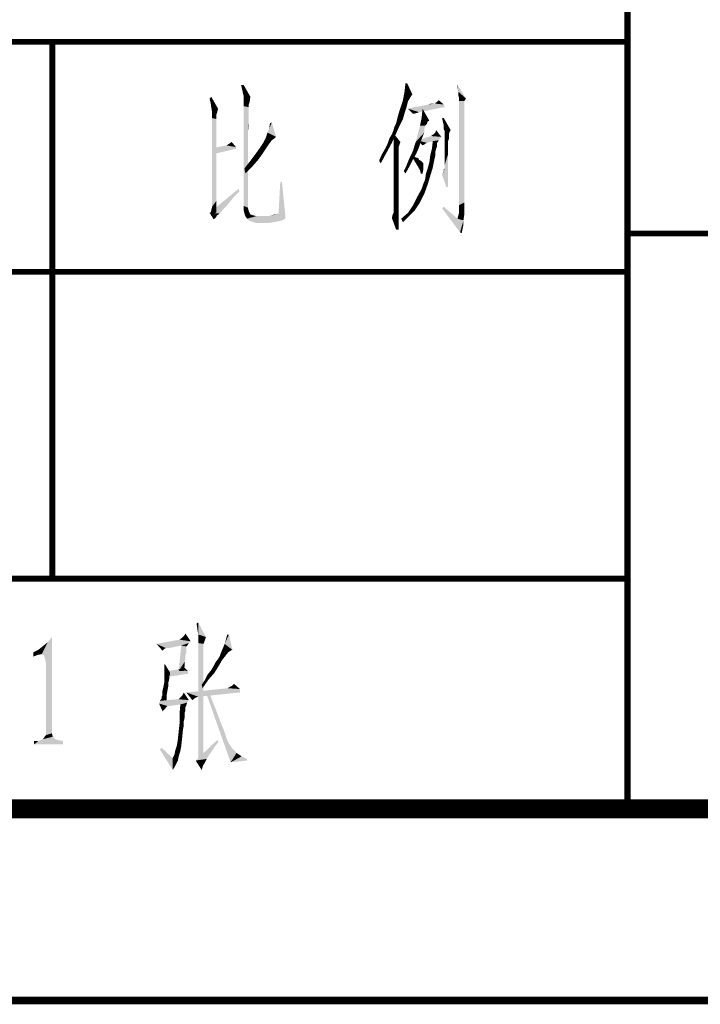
# Model space of a CAD drawing. Header units: millimetres. Extents: x 0 to 420, y 0 to 297.
# Tile 23 of 27: x 339 to 357, y 0 to 26. Entities that reach past the tile are written whole.
import ezdxf

# ---------------------------------------------------------------- set-up
doc = ezdxf.new("R2010")
doc.units = ezdxf.units.MM
doc.header["$LTSCALE"] = 23.1
doc.layers.get('0').update_dxf_attribs({"linetype": 'CONTINUOUS'})
doc.layers.add('GMA1347总成-02_DXF_FORMAT', color=7, linetype='CONTINUOUS')

# ---------------------------------------------------------------- blocks, each defined once
blk = doc.blocks.new('*T17')
at = {"color": 1, "linetype": 'Continuous'}
for p, q in [((0, 0), (60, 0)), ((0, 0), (0, -6)), ((30, 0), (30, -6)), ((45, 0), (45, -6)), ((60, 0), (60, -6)), ((0, -6), (60, -6))]:
    blk.add_line(p, q, dxfattribs=at)
blk = doc.blocks.new('*T18')
at = {"color": 1, "linetype": 'Continuous'}
for p, q in [((0, 0), (60, 0)), ((0, 0), (0, -8)), ((7.5, 0), (7.5, -8)), ((15, 0), (15, -8)), ((22.5, 0), (22.5, -8)), ((30, 0), (30, -8)), ((45, 0), (45, -8)), ((60, 0), (60, -8)), ((0, -8), (60, -8))]:
    blk.add_line(p, q, dxfattribs=at)
blk = doc.blocks.new('*T20')
at = {"color": 1, "linetype": 'Continuous'}
for p, q in [((0, 0), (30, 0)), ((0, 0), (0, -6)), ((30, 0), (30, -6)), ((0, -6), (30, -6))]:
    blk.add_line(p, q, dxfattribs=at)
blk = doc.blocks.new('*T21')
at = {"color": 1, "linetype": 'Continuous'}
for p, q in [((0, 0), (60, 0)), ((0, 0), (0, -25)), ((60, 0), (60, -25)), ((0, -25), (60, -25))]:
    blk.add_line(p, q, dxfattribs=at)

msp = doc.modelspace()

# ---------------------------------------------------------------- linework, layer by layer
at = {"color": 1, "linetype": 'Continuous'}
for points in [[(349.25, 23.922), (349.183, 23.722), (349.205, 23.922)], [(349.183, 23.722), (349.25, 23.922), (349.383, 23.633)], [(344.983, 23.878), (344.983, 23.589), (344.917, 23.878)], [(344.983, 23.589), (344.983, 23.878), (345.161, 23.567)], [(349.383, 23.633), (349.139, 23.478), (349.183, 23.722)], [(349.383, 23.633), (349.339, 23.567), (349.139, 23.478)], [(350.583, 23.7), (350.561, 23.811), (350.561, 23.878)], [(350.583, 23.7), (350.561, 23.878), (350.783, 23.522)], [(350.605, 23.522), (350.583, 23.611), (350.583, 23.7)], [(350.783, 23.522), (350.605, 23.522), (350.583, 23.7)], [(344.117, 23.433), (344.094, 23.522), (344.139, 23.567)], [(344.139, 23.3), (344.117, 23.433), (344.139, 23.567)], [(344.139, 23.3), (344.139, 23.567), (344.317, 23.256)], [(345.161, 23.567), (344.983, 23.322), (344.983, 23.589)], [(345.161, 23.567), (345.139, 23.433), (344.983, 23.322)], [(345.139, 23.433), (345.117, 23.367), (344.983, 23.322)], [(349.272, 23.456), (349.094, 23.344), (349.139, 23.478)], [(349.272, 23.456), (349.25, 23.367), (349.094, 23.344)], [(349.339, 23.567), (349.317, 23.522), (349.139, 23.478)], [(349.139, 23.478), (349.317, 23.522), (349.272, 23.456)], [(349.939, 23.389), (349.983, 23.389), (349.805, 23.367)], [(349.939, 23.389), (349.805, 23.367), (349.872, 23.389)], [(350.205, 23.367), (349.805, 23.367), (349.983, 23.389)], [(349.983, 23.389), (349.983, 23.411), (350.028, 23.433)], [(350.205, 23.367), (349.983, 23.389), (350.028, 23.433)], [(350.028, 23.433), (350.072, 23.478), (350.205, 23.367)], [(350.783, 23.522), (350.605, 23.456), (350.605, 23.522)], [(350.605, 23.456), (350.783, 23.522), (350.739, 23.456)], [(350.739, 23.456), (350.739, 23.367), (350.605, 20.744)], [(350.739, 23.456), (350.605, 20.744), (350.605, 23.456)], [(344.317, 23.256), (344.161, 23.167), (344.139, 23.3)], [(344.161, 23.167), (344.317, 23.256), (344.294, 23.167)], [(344.294, 23.167), (344.272, 23.1), (344.161, 23.011)], [(344.294, 23.167), (344.161, 23.011), (344.161, 23.167)], [(345.117, 23.367), (345.117, 23.344), (344.983, 23.322)], [(344.983, 23.322), (345.117, 23.344), (345.117, 23.3)], [(345.117, 23.3), (344.983, 20.722), (344.983, 23.322)], [(345.117, 23.3), (345.117, 23.256), (344.983, 20.722)], [(345.117, 23.256), (345.117, 23.167), (344.983, 20.722)], [(345.117, 23.167), (345.117, 23.078), (344.983, 20.722)], [(349.183, 23.144), (349.005, 23.056), (349.05, 23.211)], [(349.005, 23.056), (349.183, 23.144), (349.139, 22.989)], [(349.228, 23.278), (349.05, 23.211), (349.094, 23.344)], [(349.05, 23.211), (349.228, 23.278), (349.183, 23.144)], [(349.094, 23.344), (349.25, 23.367), (349.228, 23.278)], [(350.228, 23.3), (349.272, 23.256), (349.428, 23.3)], [(349.272, 23.256), (350.228, 23.3), (349.561, 23.167)], [(349.561, 23.167), (349.405, 23.122), (349.272, 23.256)], [(349.561, 23.167), (349.494, 23.144), (349.405, 23.122)], [(349.428, 23.3), (349.583, 23.322), (350.205, 23.367)], [(349.428, 23.3), (350.205, 23.367), (350.228, 23.3)], [(349.583, 23.322), (349.694, 23.344), (350.205, 23.367)], [(349.628, 23.033), (349.65, 23.256), (349.828, 22.944)], [(350.205, 23.367), (349.694, 23.344), (349.805, 23.367)], [(350.739, 23.367), (350.739, 23.322), (350.605, 20.744)], [(350.739, 23.322), (350.739, 23.256), (350.605, 20.744)], [(350.739, 23.256), (350.739, 23.167), (350.605, 20.744)], [(350.739, 23.167), (350.739, 23.056), (350.605, 20.744)], [(344.272, 23.1), (344.272, 23.078), (344.161, 23.011)], [(344.272, 23.078), (344.272, 23.056), (344.161, 23.011)], [(344.161, 23.011), (344.272, 23.056), (344.272, 22.989)], [(344.272, 22.989), (344.161, 20.7), (344.161, 23.011)], [(344.272, 22.989), (344.272, 22.922), (344.161, 20.7)], [(344.272, 22.922), (344.272, 22.833), (344.161, 20.7)], [(345.117, 23.078), (345.094, 22.656), (344.983, 20.722)], [(345.117, 23.078), (345.117, 22.944), (345.094, 22.656)], [(345.117, 22.944), (345.117, 22.811), (345.094, 22.656)], [(345.605, 22.633), (345.65, 22.744), (345.717, 22.9)], [(345.605, 22.633), (345.717, 22.9), (345.828, 22.522)], [(345.65, 22.744), (345.672, 22.878), (345.717, 22.9)], [(349.05, 22.811), (348.917, 22.789), (348.961, 22.878)], [(349.139, 22.989), (348.961, 22.878), (349.005, 23.056)], [(348.961, 22.878), (349.139, 22.989), (349.05, 22.811)], [(349.783, 22.922), (349.583, 22.811), (349.628, 23.033)], [(349.783, 22.922), (349.761, 22.856), (349.583, 22.811)], [(349.583, 22.811), (349.761, 22.856), (349.717, 22.811)], [(349.628, 23.033), (349.828, 22.944), (349.783, 22.922)], [(350.205, 23.011), (350.183, 22.9), (350.161, 23.011)], [(350.205, 22.811), (350.183, 22.9), (350.205, 23.011)], [(350.205, 22.811), (350.205, 23.011), (350.383, 22.7)], [(350.739, 23.056), (350.739, 22.944), (350.605, 20.744)], [(350.739, 22.944), (350.739, 22.789), (350.605, 20.744)], [(344.272, 22.833), (344.272, 22.722), (344.161, 20.7)], [(344.272, 22.722), (344.272, 22.589), (344.161, 20.7)], [(345.094, 22.656), (345.094, 22.478), (344.983, 20.722)], [(345.828, 22.522), (345.561, 22.5), (345.605, 22.633)], [(348.783, 22.478), (348.85, 22.589), (348.961, 22.611)], [(348.783, 22.478), (348.961, 22.611), (348.85, 22.367)], [(348.961, 22.611), (348.85, 22.589), (348.894, 22.7)], [(348.894, 22.7), (348.917, 22.789), (349.05, 22.811)], [(348.894, 22.7), (349.05, 22.811), (348.961, 22.611)], [(348.894, 22.478), (348.894, 22.611), (349.072, 22.389)], [(349.717, 22.811), (349.694, 22.722), (349.472, 22.389)], [(349.717, 22.811), (349.472, 22.389), (349.583, 22.811)], [(349.694, 22.722), (349.694, 22.633), (349.472, 22.389)], [(349.694, 22.633), (349.65, 22.522), (349.472, 22.389)], [(350.139, 22.522), (349.939, 22.589), (349.983, 22.633)], [(349.983, 22.633), (350.005, 22.7), (350.139, 22.522)], [(350.383, 22.7), (350.205, 22.722), (350.205, 22.811)], [(350.383, 22.7), (350.228, 22.678), (350.205, 22.722)], [(350.228, 22.656), (350.228, 22.678), (350.383, 22.7)], [(350.228, 22.633), (350.228, 22.656), (350.383, 22.7)], [(350.228, 22.633), (350.383, 22.7), (350.339, 22.611)], [(350.339, 22.611), (350.228, 22.567), (350.228, 22.633)], [(350.228, 22.567), (350.339, 22.611), (350.339, 22.567)], [(350.739, 22.789), (350.739, 22.611), (350.605, 20.744)], [(350.739, 22.611), (350.739, 22.433), (350.605, 20.744)], [(344.272, 22.589), (344.272, 22.433), (344.161, 20.7)], [(344.272, 22.433), (344.272, 22.256), (344.161, 20.7)], [(344.539, 22.3), (344.605, 22.344), (344.672, 22.389)], [(344.539, 22.3), (344.672, 22.389), (344.783, 22.256)], [(345.094, 22.478), (345.094, 22.278), (344.983, 20.722)], [(345.65, 22.344), (345.405, 22.233), (345.494, 22.367)], [(345.405, 22.233), (345.65, 22.344), (345.561, 22.211)], [(345.783, 22.478), (345.494, 22.367), (345.561, 22.5)], [(345.783, 22.478), (345.717, 22.433), (345.494, 22.367)], [(345.494, 22.367), (345.717, 22.433), (345.65, 22.344)], [(345.561, 22.5), (345.828, 22.522), (345.783, 22.478)], [(348.672, 22.211), (348.739, 22.344), (348.85, 22.367)], [(348.672, 22.211), (348.85, 22.367), (348.717, 22.122)], [(348.85, 22.367), (348.739, 22.344), (348.783, 22.478)], [(349.072, 22.389), (348.894, 22.367), (348.894, 22.478)], [(348.894, 22.367), (349.072, 22.389), (349.05, 22.322)], [(349.05, 22.322), (348.894, 22.278), (348.894, 22.367)], [(349.428, 22.256), (349.45, 22.322), (349.605, 22.411)], [(349.428, 22.256), (349.605, 22.411), (349.561, 22.256)], [(349.45, 22.322), (349.472, 22.389), (349.605, 22.411)], [(349.65, 22.522), (349.605, 22.411), (349.472, 22.389)], [(350.139, 22.522), (349.517, 22.433), (349.872, 22.544)], [(349.517, 22.433), (350.139, 22.522), (350.072, 22.433)], [(349.517, 22.433), (350.072, 22.433), (349.917, 22.411)], [(349.517, 22.433), (349.917, 22.411), (349.761, 22.367)], [(349.517, 22.433), (349.761, 22.367), (349.717, 22.344)], [(349.717, 22.344), (349.65, 22.3), (349.517, 22.433)], [(349.717, 22.344), (349.694, 22.322), (349.65, 22.3)], [(349.872, 22.544), (349.894, 22.567), (349.939, 22.589)], [(350.139, 22.522), (349.872, 22.544), (349.939, 22.589)], [(350.028, 22.367), (349.894, 22.211), (349.917, 22.411)], [(350.028, 22.367), (350.028, 22.322), (349.894, 22.211)], [(349.917, 22.411), (350.072, 22.433), (350.05, 22.389)], [(349.917, 22.411), (350.05, 22.389), (350.028, 22.367)], [(350.339, 22.567), (350.339, 22.544), (350.228, 22.522)], [(350.339, 22.567), (350.228, 22.522), (350.228, 22.567)], [(350.228, 22.522), (350.339, 22.544), (350.339, 22.522)], [(350.339, 22.522), (350.339, 22.478), (350.228, 22.433)], [(350.339, 22.522), (350.228, 22.433), (350.228, 22.522)], [(350.228, 22.433), (350.339, 22.478), (350.317, 22.411)], [(350.317, 22.411), (350.228, 22.367), (350.228, 22.433)], [(350.228, 22.367), (350.317, 22.411), (350.317, 22.344)], [(350.317, 22.344), (350.228, 22.256), (350.228, 22.367)], [(350.317, 22.344), (350.317, 22.278), (350.228, 22.256)], [(350.739, 22.433), (350.739, 22.211), (350.605, 20.744)], [(344.272, 22.256), (344.272, 22.078), (344.161, 20.7)], [(344.783, 22.256), (344.205, 22.233), (344.539, 22.3)], [(344.205, 22.233), (344.783, 22.256), (344.783, 22.211)], [(344.783, 22.211), (344.205, 22.078), (344.205, 22.233)], [(345.094, 22.278), (345.094, 22.078), (344.983, 20.722)], [(345.561, 22.211), (345.294, 22.078), (345.405, 22.233)], [(345.294, 22.078), (345.561, 22.211), (345.472, 22.078)], [(348.517, 21.9), (348.583, 22.056), (348.717, 22.122)], [(348.517, 21.9), (348.717, 22.122), (348.561, 21.833)], [(348.717, 22.122), (348.583, 22.056), (348.672, 22.211)], [(348.894, 22.278), (349.05, 22.322), (349.028, 22.256)], [(349.028, 22.256), (348.894, 22.211), (348.894, 22.278)], [(349.028, 22.256), (349.028, 22.233), (348.894, 22.211)], [(348.894, 22.189), (348.894, 22.211), (349.028, 22.233)], [(348.894, 22.189), (349.028, 22.233), (349.028, 22.189)], [(349.028, 22.189), (348.894, 22.122), (348.894, 22.189)], [(348.894, 22.122), (349.028, 22.189), (349.028, 22.1)], [(349.028, 22.1), (348.894, 22.056), (348.894, 22.122)], [(348.894, 22.056), (349.028, 22.1), (349.028, 22.011)], [(349.317, 21.989), (349.361, 22.078), (349.494, 22.1)], [(349.317, 21.989), (349.494, 22.1), (349.405, 21.944)], [(349.494, 22.1), (349.361, 22.078), (349.405, 22.167)], [(349.561, 22.256), (349.405, 22.167), (349.428, 22.256)], [(349.405, 22.167), (349.561, 22.256), (349.494, 22.1)], [(350.005, 22.211), (349.983, 22.122), (349.85, 22.033)], [(350.005, 22.211), (349.85, 22.033), (349.894, 22.211)], [(349.85, 22.033), (349.983, 22.122), (349.983, 22.033)], [(350.028, 22.322), (350.028, 22.278), (349.894, 22.211)], [(349.894, 22.211), (350.028, 22.278), (350.005, 22.211)], [(350.228, 22.256), (350.317, 22.278), (350.317, 22.167)], [(350.317, 22.167), (350.228, 22.144), (350.228, 22.256)], [(350.228, 22.144), (350.317, 22.167), (350.317, 22.078)], [(350.317, 22.078), (350.228, 22.056), (350.228, 22.144)], [(350.739, 22.211), (350.739, 21.967), (350.605, 20.744)], [(344.272, 22.078), (344.272, 21.878), (344.161, 20.7)], [(344.272, 21.878), (344.272, 21.633), (344.161, 20.7)], [(345.094, 22.078), (345.094, 21.833), (344.983, 20.722)], [(345.094, 21.833), (345.094, 21.567), (344.983, 20.722)], [(345.205, 21.744), (345.005, 21.7), (345.161, 21.9)], [(345.472, 22.078), (345.361, 21.922), (345.161, 21.9)], [(345.472, 22.078), (345.161, 21.9), (345.294, 22.078)], [(345.161, 21.9), (345.361, 21.922), (345.205, 21.744)], [(349.028, 22.011), (348.894, 21.967), (348.894, 22.056)], [(348.894, 21.967), (349.028, 22.011), (349.028, 21.878)], [(349.028, 21.878), (348.894, 21.833), (348.894, 21.967)], [(348.894, 21.833), (349.028, 21.878), (349.028, 21.722)], [(349.028, 21.722), (348.894, 21.7), (348.894, 21.833)], [(349.228, 21.767), (349.272, 21.878), (349.405, 21.944)], [(349.228, 21.767), (349.405, 21.944), (349.317, 21.767)], [(349.405, 21.944), (349.272, 21.878), (349.317, 21.989)], [(349.383, 21.989), (349.405, 22.033), (349.472, 21.989)], [(349.472, 21.989), (349.45, 21.878), (349.383, 21.989)], [(349.472, 21.989), (349.539, 21.967), (349.45, 21.878)], [(349.539, 21.967), (349.561, 21.922), (349.45, 21.878)], [(349.561, 21.922), (349.605, 21.9), (349.45, 21.878)], [(349.45, 21.878), (349.605, 21.9), (349.672, 21.833)], [(349.672, 21.833), (349.517, 21.767), (349.45, 21.878)], [(349.672, 21.833), (349.672, 21.789), (349.517, 21.767)], [(349.917, 21.722), (349.783, 21.7), (349.828, 21.856)], [(349.983, 22.033), (349.961, 21.944), (349.828, 21.856)], [(349.983, 22.033), (349.828, 21.856), (349.85, 22.033)], [(349.828, 21.856), (349.961, 21.944), (349.917, 21.722)], [(350.228, 21.944), (350.228, 22.056), (350.317, 22.078)], [(350.228, 21.878), (350.228, 21.944), (350.317, 22.078)], [(350.228, 21.789), (350.228, 21.878), (350.317, 22.078)], [(350.228, 21.744), (350.228, 21.789), (350.317, 22.078)], [(350.228, 21.7), (350.228, 21.744), (350.317, 22.078)], [(350.272, 21.211), (350.228, 21.7), (350.317, 22.078)], [(350.272, 21.211), (350.317, 22.078), (350.317, 21.211)], [(350.739, 21.967), (350.739, 21.722), (350.605, 20.744)], [(344.272, 21.633), (344.272, 21.389), (344.161, 20.7)], [(345.005, 21.7), (345.205, 21.744), (345.028, 21.567)], [(348.894, 21.7), (349.028, 21.722), (349.028, 21.567)], [(349.028, 21.567), (348.894, 21.544), (348.894, 21.7)], [(349.317, 21.767), (349.161, 21.633), (349.228, 21.767)], [(349.161, 21.633), (349.317, 21.767), (349.205, 21.567)], [(349.517, 21.767), (349.672, 21.789), (349.672, 21.744)], [(349.672, 21.744), (349.583, 21.656), (349.517, 21.767)], [(349.672, 21.744), (349.672, 21.678), (349.583, 21.656)], [(349.605, 21.567), (349.583, 21.656), (349.672, 21.678)], [(349.605, 21.567), (349.672, 21.678), (349.65, 21.567)], [(349.739, 21.567), (349.783, 21.7), (349.917, 21.722)], [(349.739, 21.567), (349.917, 21.722), (349.85, 21.5)], [(350.161, 21.522), (350.183, 21.589), (350.228, 21.7)], [(350.272, 21.211), (350.161, 21.522), (350.228, 21.7)], [(350.183, 21.589), (350.205, 21.656), (350.228, 21.7)], [(350.205, 21.656), (350.205, 21.678), (350.228, 21.7)], [(350.739, 21.722), (350.739, 21.433), (350.605, 20.744)], [(344.272, 21.389), (344.272, 21.144), (344.161, 20.7)], [(345.094, 21.567), (345.094, 21.3), (344.983, 20.722)], [(345.983, 21.344), (345.894, 20.522), (345.939, 21.344)], [(345.894, 20.522), (345.983, 21.344), (346.072, 20.456)], [(348.894, 21.367), (348.894, 21.544), (349.028, 21.567)], [(348.894, 21.367), (349.028, 21.567), (349.028, 21.367)], [(349.028, 21.367), (348.894, 21.189), (348.894, 21.367)], [(348.894, 21.189), (349.028, 21.367), (349.028, 21.167)], [(349.672, 21.3), (349.717, 21.411), (349.85, 21.5)], [(349.672, 21.3), (349.85, 21.5), (349.783, 21.278)], [(349.85, 21.5), (349.717, 21.411), (349.739, 21.567)], [(350.739, 21.433), (350.739, 21.144), (350.605, 20.744)], [(344.872, 21.1), (344.094, 20.544), (344.85, 21.167)], [(344.872, 21.1), (344.739, 20.967), (344.094, 20.544)], [(344.272, 21.144), (344.272, 20.856), (344.161, 20.7)], [(345.094, 21.3), (345.094, 21.011), (344.983, 20.722)], [(349.028, 21.167), (348.894, 21.033), (348.894, 21.189)], [(348.894, 21.033), (349.028, 21.167), (349.028, 20.967)], [(349.694, 21.033), (349.517, 20.967), (349.628, 21.167)], [(349.783, 21.278), (349.628, 21.167), (349.672, 21.3)], [(349.628, 21.167), (349.783, 21.278), (349.694, 21.033)], [(350.739, 21.144), (350.739, 20.811), (350.605, 20.744)], [(344.739, 20.967), (344.628, 20.833), (344.094, 20.544)], [(344.628, 20.833), (344.539, 20.722), (344.094, 20.544)], [(344.161, 20.7), (344.272, 20.856), (344.272, 20.544)], [(344.983, 20.722), (345.094, 21.011), (345.094, 20.678)], [(349.028, 20.967), (348.894, 20.9), (348.894, 21.033)], [(348.894, 20.789), (348.894, 20.9), (349.028, 20.967)], [(348.894, 20.789), (349.028, 20.967), (349.028, 20.789)], [(349.583, 20.811), (349.405, 20.744), (349.517, 20.967)], [(349.405, 20.744), (349.583, 20.811), (349.45, 20.611)], [(349.517, 20.967), (349.694, 21.033), (349.583, 20.811)], [(350.605, 20.567), (350.605, 20.744), (350.739, 20.811)], [(350.605, 20.567), (350.739, 20.811), (350.739, 20.5)], [(344.539, 20.722), (344.428, 20.611), (344.094, 20.544)], [(344.094, 20.544), (344.428, 20.611), (344.361, 20.522)], [(344.094, 20.544), (344.361, 20.522), (344.294, 20.478)], [(344.294, 20.478), (344.205, 20.367), (344.094, 20.544)], [(344.272, 20.544), (344.117, 20.522), (344.161, 20.7)], [(345.094, 20.678), (344.983, 20.611), (344.983, 20.722)], [(344.983, 20.611), (345.094, 20.678), (345.117, 20.589)], [(345.117, 20.589), (345.005, 20.522), (344.983, 20.611)], [(345.005, 20.522), (345.117, 20.589), (345.161, 20.5)], [(348.872, 20.5), (348.894, 20.544), (349.028, 20.611)], [(348.872, 20.5), (349.028, 20.611), (349.028, 20.5)], [(349.028, 20.789), (348.894, 20.7), (348.894, 20.789)], [(348.894, 20.633), (348.894, 20.7), (349.028, 20.789)], [(348.894, 20.633), (349.028, 20.789), (349.028, 20.611)], [(349.028, 20.611), (348.894, 20.589), (348.894, 20.633)], [(348.894, 20.544), (348.894, 20.589), (349.028, 20.611)], [(349.294, 20.456), (349.094, 20.389), (349.272, 20.544)], [(349.45, 20.611), (349.272, 20.544), (349.405, 20.744)], [(349.272, 20.544), (349.45, 20.611), (349.294, 20.456)], [(350.161, 20.656), (350.205, 20.7), (350.561, 20.389)], [(350.561, 20.389), (350.628, 20.033), (350.161, 20.656)], [(350.739, 20.5), (350.561, 20.389), (350.605, 20.567)], [(344.294, 20.478), (344.25, 20.411), (344.205, 20.367)], [(345.161, 20.5), (345.028, 20.456), (345.005, 20.522)], [(345.161, 20.5), (345.228, 20.478), (345.028, 20.456)], [(345.028, 20.456), (345.228, 20.478), (345.317, 20.456)], [(345.317, 20.456), (345.072, 20.389), (345.028, 20.456)], [(345.65, 20.456), (346.072, 20.456), (345.072, 20.389)], [(345.317, 20.456), (345.65, 20.456), (345.072, 20.389)], [(345.072, 20.389), (346.072, 20.456), (346.072, 20.389)], [(346.072, 20.389), (345.117, 20.344), (345.072, 20.389)], [(345.117, 20.344), (346.072, 20.389), (345.983, 20.344)], [(345.983, 20.344), (345.161, 20.322), (345.117, 20.344)], [(345.161, 20.322), (345.983, 20.344), (345.894, 20.322)], [(345.894, 20.322), (345.228, 20.3), (345.161, 20.322)], [(345.228, 20.3), (345.894, 20.322), (345.783, 20.3)], [(345.783, 20.3), (345.294, 20.278), (345.228, 20.3)], [(345.294, 20.278), (345.783, 20.3), (345.65, 20.278)], [(345.65, 20.456), (345.783, 20.5), (345.894, 20.522)], [(346.072, 20.456), (345.65, 20.456), (345.894, 20.522)], [(349.028, 20.5), (348.85, 20.411), (348.872, 20.5)], [(348.85, 20.411), (349.028, 20.5), (349.028, 20.344)], [(349.028, 20.344), (348.961, 20.1), (348.85, 20.411)], [(349.028, 20.344), (349.028, 20.211), (348.961, 20.1)], [(349.094, 20.389), (349.294, 20.456), (349.139, 20.3)], [(350.561, 20.389), (350.739, 20.5), (350.717, 20.344)], [(350.561, 20.389), (350.717, 20.344), (350.628, 20.033)], [(350.717, 20.344), (350.717, 20.233), (350.628, 20.033)], [(348.961, 20.1), (349.028, 20.211), (349.028, 20.1)], [(350.717, 20.233), (350.694, 20.122), (350.628, 20.033)], [(350.628, 20.033), (350.694, 20.122), (350.672, 20.011)], [(343.778, 9.678), (343.756, 9.833), (343.8, 9.856)], [(343.8, 9.544), (343.778, 9.678), (343.8, 9.856)], [(343.8, 9.544), (343.8, 9.856), (344, 9.478)], [(343.422, 9.5), (343.467, 9.567), (343.6, 9.367)], [(344, 9.478), (343.8, 9.433), (343.8, 9.544)], [(344.6, 9.544), (344.489, 9.3), (344.556, 9.544)], [(344.489, 9.3), (344.6, 9.544), (344.689, 9.144)], [(339.717, 9.033), (339.873, 9.344), (339.984, 9.478)], [(339.761, 9.011), (339.717, 9.033), (339.984, 9.478)], [(339.717, 9.033), (339.739, 9.233), (339.873, 9.344)], [(339.784, 8.967), (339.761, 9.011), (339.984, 9.478)], [(339.806, 8.9), (339.784, 8.967), (339.984, 9.478)], [(339.828, 8.789), (339.806, 8.9), (339.984, 9.478)], [(339.828, 8.789), (339.984, 9.478), (339.984, 6.967)], [(343.6, 9.367), (342.711, 9.3), (343.311, 9.411)], [(343.6, 9.367), (343.556, 9.322), (342.711, 9.3)], [(343.356, 9.256), (342.711, 9.3), (343.556, 9.322)], [(342.711, 9.3), (343.356, 9.256), (342.956, 9.189)], [(342.711, 9.3), (342.956, 9.189), (342.911, 9.167)], [(342.911, 9.167), (342.867, 9.122), (342.711, 9.3)], [(343, 9.189), (342.956, 9.189), (343.356, 9.256)], [(343, 9.189), (343.356, 9.256), (343.022, 9.189)], [(343.489, 9.233), (343.289, 8.589), (343.356, 9.256)], [(343.311, 9.411), (343.333, 9.433), (343.378, 9.456)], [(343.6, 9.367), (343.311, 9.411), (343.378, 9.456)], [(343.356, 9.256), (343.556, 9.322), (343.511, 9.256)], [(343.356, 9.256), (343.511, 9.256), (343.489, 9.233)], [(343.6, 9.367), (343.378, 9.456), (343.422, 9.5)], [(343.8, 9.433), (344, 9.478), (343.978, 9.411)], [(343.978, 9.411), (343.8, 9.322), (343.8, 9.433)], [(343.978, 9.411), (343.956, 9.344), (343.8, 9.322)], [(343.8, 9.322), (343.956, 9.344), (343.933, 9.3)], [(343.933, 9.3), (343.8, 6.211), (343.8, 9.322)], [(343.933, 9.3), (343.933, 9.256), (343.8, 6.211)], [(343.933, 9.256), (343.933, 9.233), (343.8, 6.211)], [(344.689, 9.144), (344.378, 9.033), (344.489, 9.3)], [(339.717, 9.033), (339.495, 9.078), (339.628, 9.144)], [(339.495, 9.078), (339.717, 9.033), (339.606, 9.011)], [(339.606, 9.011), (339.495, 8.967), (339.495, 9.078)], [(339.717, 9.033), (339.628, 9.144), (339.739, 9.233)], [(343.489, 9.233), (343.489, 9.189), (343.289, 8.589)], [(343.489, 9.189), (343.489, 9.167), (343.289, 8.589)], [(343.489, 9.167), (343.489, 9.122), (343.289, 8.589)], [(343.489, 9.122), (343.489, 9.078), (343.289, 8.589)], [(343.489, 9.078), (343.467, 9.011), (343.289, 8.589)], [(343.467, 9.011), (343.467, 8.922), (343.289, 8.589)], [(343.933, 9.233), (343.933, 9.189), (343.8, 6.211)], [(343.933, 9.189), (343.933, 9.122), (343.8, 6.211)], [(343.933, 9.122), (343.933, 9.033), (343.8, 6.211)], [(343.933, 9.033), (343.933, 8.944), (343.8, 6.211)], [(344.311, 8.9), (344.356, 8.967), (344.511, 8.989)], [(344.311, 8.9), (344.511, 8.989), (344.422, 8.878)], [(344.511, 8.989), (344.356, 8.967), (344.378, 9.033)], [(344.689, 9.144), (344.644, 9.122), (344.378, 9.033)], [(344.644, 9.122), (344.578, 9.078), (344.378, 9.033)], [(344.378, 9.033), (344.578, 9.078), (344.511, 8.989)], [(339.984, 6.967), (339.828, 6.922), (339.828, 8.789)], [(342.933, 8.767), (343.067, 8.544), (342.911, 8.522)], [(342.933, 8.767), (342.911, 8.522), (342.911, 8.767)], [(343.467, 8.922), (343.444, 8.833), (343.289, 8.589)], [(343.444, 8.833), (343.444, 8.722), (343.289, 8.589)], [(343.933, 8.944), (343.933, 8.811), (343.8, 6.211)], [(343.933, 8.811), (343.933, 8.656), (343.8, 6.211)], [(344.2, 8.722), (344.244, 8.811), (344.422, 8.878)], [(344.2, 8.722), (344.422, 8.878), (344.333, 8.722)], [(344.422, 8.878), (344.244, 8.811), (344.311, 8.9)], [(342.911, 8.522), (343.067, 8.544), (343.067, 8.5)], [(343.067, 8.5), (342.911, 8.278), (342.911, 8.522)], [(343.067, 8.5), (343.044, 8.456), (342.911, 8.278)], [(343.533, 8.589), (342.978, 8.589), (343.133, 8.611)], [(343.533, 8.589), (343.533, 8.522), (342.978, 8.433)], [(343.533, 8.589), (342.978, 8.433), (342.978, 8.589)], [(343.533, 8.589), (343.133, 8.611), (343.267, 8.633)], [(343.533, 8.589), (343.267, 8.633), (343.356, 8.656)], [(343.289, 8.589), (343.444, 8.722), (343.422, 8.589)], [(343.356, 8.656), (343.422, 8.7), (343.533, 8.589)], [(343.933, 8.656), (343.933, 8.478), (343.8, 6.211)], [(343.933, 8.478), (343.933, 8.278), (343.8, 6.211)], [(343.978, 8.367), (344.044, 8.5), (344.222, 8.544)], [(343.978, 8.367), (344.222, 8.544), (344.067, 8.367)], [(344.222, 8.544), (344.044, 8.5), (344.133, 8.611)], [(344.333, 8.722), (344.133, 8.611), (344.2, 8.722)], [(344.133, 8.611), (344.333, 8.722), (344.222, 8.544)], [(343.022, 8.211), (342.889, 8.167), (342.911, 8.278)], [(343.044, 8.456), (343.044, 8.389), (342.911, 8.278)], [(343.044, 8.389), (343.022, 8.3), (342.911, 8.278)], [(342.911, 8.278), (343.022, 8.3), (343.022, 8.211)], [(343.933, 8.278), (343.933, 8.056), (343.8, 6.211)], [(344.067, 8.367), (343.889, 8.233), (343.978, 8.367)], [(343.889, 8.233), (344.067, 8.367), (343.911, 8.144)], [(344.689, 8.211), (344.733, 8.256), (344.889, 8.122)], [(342.978, 7.967), (342.844, 7.922), (342.867, 7.967)], [(342.844, 7.878), (342.844, 7.922), (342.978, 7.967)], [(342.844, 7.878), (342.978, 7.967), (342.978, 7.833)], [(343, 8.1), (342.867, 8.078), (342.889, 8.167)], [(342.867, 8.011), (342.867, 8.078), (343, 8.1)], [(342.867, 7.967), (342.867, 8.011), (343, 8.1)], [(342.867, 7.967), (343, 8.1), (342.978, 7.967)], [(342.889, 8.167), (343.022, 8.211), (343, 8.1)], [(343.378, 7.944), (343.422, 8.033), (343.556, 7.833)], [(344.889, 8.122), (343.489, 8.033), (344.578, 8.144)], [(343.489, 8.033), (344.889, 8.122), (344.889, 8.033)], [(343.489, 8.033), (344.889, 8.033), (343.8, 7.922)], [(343.489, 8.033), (343.8, 7.922), (343.733, 7.9)], [(343.733, 7.9), (343.644, 7.833), (343.489, 8.033)], [(343.933, 8.056), (343.933, 7.811), (343.8, 6.211)], [(344.089, 8.033), (344.644, 6.211), (344, 8.033)], [(344.089, 8.033), (344.178, 7.789), (344.644, 6.211)], [(344.578, 8.144), (344.644, 8.189), (344.689, 8.211)], [(344.889, 8.122), (344.578, 8.144), (344.689, 8.211)], [(344.578, 8.144), (344.6, 8.167), (344.644, 8.189)], [(343.511, 7.767), (342.778, 7.744), (342.8, 7.811)], [(343.333, 7.722), (342.778, 7.744), (343.511, 7.767)], [(342.778, 7.744), (343.333, 7.722), (343, 7.678)], [(342.778, 7.744), (343, 7.678), (342.978, 7.656)], [(342.978, 7.656), (342.867, 7.544), (342.778, 7.744)], [(342.978, 7.833), (342.8, 7.811), (342.844, 7.878)], [(342.978, 7.833), (343.556, 7.833), (342.8, 7.811)], [(342.8, 7.811), (343.556, 7.833), (343.511, 7.767)], [(343.556, 7.833), (342.978, 7.833), (343.289, 7.856)], [(343, 7.678), (343.333, 7.722), (343.044, 7.678)], [(343.289, 7.856), (343.333, 7.9), (343.378, 7.944)], [(343.556, 7.833), (343.289, 7.856), (343.378, 7.944)], [(343.289, 7.856), (343.311, 7.878), (343.333, 7.9)], [(343.489, 7.7), (343.311, 7.456), (343.333, 7.722)], [(343.333, 7.722), (343.511, 7.767), (343.489, 7.7)], [(343.933, 7.811), (343.933, 7.544), (343.8, 6.211)], [(344.178, 7.789), (344.267, 7.567), (344.644, 6.211)], [(342.978, 7.656), (342.933, 7.611), (342.867, 7.544)], [(343.489, 7.7), (343.467, 7.656), (343.311, 7.456)], [(343.467, 7.656), (343.467, 7.611), (343.311, 7.456)], [(343.467, 7.611), (343.467, 7.589), (343.311, 7.456)], [(343.467, 7.589), (343.467, 7.567), (343.311, 7.456)], [(343.467, 7.567), (343.444, 7.5), (343.311, 7.456)], [(343.311, 7.456), (343.444, 7.5), (343.444, 7.433)], [(343.444, 7.433), (343.311, 7.211), (343.311, 7.456)], [(343.933, 7.544), (343.933, 7.278), (343.8, 6.211)], [(344.267, 7.567), (344.333, 7.389), (344.644, 6.211)], [(343.422, 7.167), (343.289, 7.011), (343.311, 7.211)], [(343.444, 7.433), (343.444, 7.367), (343.311, 7.211)], [(343.444, 7.367), (343.422, 7.278), (343.311, 7.211)], [(343.311, 7.211), (343.422, 7.278), (343.422, 7.167)], [(343.933, 7.278), (343.933, 6.967), (343.8, 6.211)], [(344.333, 7.389), (344.4, 7.211), (344.644, 6.211)], [(344.4, 7.211), (344.467, 7.056), (344.644, 6.211)], [(339.806, 6.9), (339.828, 6.922), (339.984, 6.967)], [(339.806, 6.9), (339.984, 6.967), (340.006, 6.878)], [(343.378, 6.833), (343.267, 6.811), (343.289, 7.011)], [(343.422, 7.167), (343.4, 7.056), (343.289, 7.011)], [(343.289, 7.011), (343.4, 7.056), (343.378, 6.833)], [(343.933, 6.967), (343.933, 6.633), (343.8, 6.211)], [(344.467, 7.056), (344.511, 6.922), (344.644, 6.211)], [(339.628, 6.767), (340.273, 6.767), (339.517, 6.678)], [(339.584, 6.767), (339.628, 6.767), (339.517, 6.678)], [(339.584, 6.767), (339.517, 6.678), (339.517, 6.767)], [(339.517, 6.678), (340.273, 6.767), (340.273, 6.678)], [(340.161, 6.789), (339.628, 6.767), (339.695, 6.789)], [(339.628, 6.767), (340.161, 6.789), (340.273, 6.767)], [(340.073, 6.811), (339.695, 6.789), (339.739, 6.811)], [(339.695, 6.789), (340.073, 6.811), (340.161, 6.789)], [(339.739, 6.811), (339.761, 6.833), (340.006, 6.878)], [(339.739, 6.811), (340.006, 6.878), (340.073, 6.811)], [(339.761, 6.833), (339.784, 6.856), (340.006, 6.878)], [(340.006, 6.878), (339.784, 6.856), (339.806, 6.9)], [(343.244, 6.656), (343.267, 6.811), (343.378, 6.833)], [(343.244, 6.656), (343.378, 6.833), (343.356, 6.633)], [(344.333, 6.744), (343.733, 6.256), (344.289, 6.789)], [(344.333, 6.744), (344.222, 6.611), (343.733, 6.256)], [(344.511, 6.922), (344.556, 6.789), (344.644, 6.211)], [(344.556, 6.789), (344.6, 6.7), (344.644, 6.211)], [(344.6, 6.7), (344.689, 6.567), (344.644, 6.211)], [(342.8, 6.544), (342.844, 6.589), (343.133, 6.322)], [(343.133, 6.322), (343.133, 6.011), (342.8, 6.544)], [(343.333, 6.5), (343.178, 6.411), (343.2, 6.522)], [(343.178, 6.411), (343.333, 6.5), (343.289, 6.367)], [(343.356, 6.633), (343.2, 6.522), (343.244, 6.656)], [(343.2, 6.522), (343.356, 6.633), (343.333, 6.5)], [(344.222, 6.611), (344.156, 6.5), (343.733, 6.256)], [(344.156, 6.5), (344.089, 6.411), (343.733, 6.256)], [(343.933, 6.633), (343.933, 6.3), (343.8, 6.211)], [(344.689, 6.567), (344.8, 6.456), (344.644, 6.211)], [(344.8, 6.456), (344.933, 6.367), (344.644, 6.211)], [(343.289, 6.367), (343.133, 6.322), (343.178, 6.411)], [(343.133, 6.322), (343.289, 6.367), (343.267, 6.256)], [(343.133, 6.322), (343.267, 6.256), (343.133, 6.011)], [(343.267, 6.256), (343.222, 6.167), (343.133, 6.011)], [(343.222, 6.167), (343.178, 6.078), (343.133, 6.011)], [(344.089, 6.411), (344.022, 6.3), (343.733, 6.256)], [(343.733, 6.256), (344.022, 6.3), (343.978, 6.211)], [(343.733, 6.256), (343.978, 6.211), (343.933, 6.144)], [(343.933, 6.144), (343.889, 6.011), (343.733, 6.256)], [(344.933, 6.367), (345.067, 6.3), (344.644, 6.211)], [(345.067, 6.3), (345.067, 6.256), (344.644, 6.211)], [(343.933, 6.144), (343.911, 6.078), (343.889, 6.011)]]:
    msp.add_solid(points, dxfattribs=at)
at = {"layer": 'GMA1347总成-02_DXF_FORMAT', "color": 1, "linetype": 'Continuous'}
for points, const_width in [([(355, 5), (355, 50)], 0.15), ([(235, 25), (355, 25)], 0.15), ([(340, 11), (340, 25)], 0.15), ([(355, 20), (415, 20)], 0.15), ([(295, 19), (355, 19)], 0.15), ([(295, 11), (355, 11)], 0.15), ([(-0.1, 0), (420, 0)], 0.2)]:
    msp.add_lwpolyline(points, dxfattribs=dict(at, const_width=const_width))
at = {"layer": 'GMA1347总成-02_DXF_FORMAT', "color": 7, "linetype": 'Continuous', "const_width": 0.5}
msp.add_lwpolyline([(24.75, 5), (415.25, 5)], dxfattribs=at)

# ---------------------------------------------------------------- block references
for name, p in [('*T21', (294.925, 50)), ('*T17', (294.925, 25)), ('*T18', (294.925, 19)), ('*T20', (324.925, 11))]:
    msp.add_blockref(name, p)

doc.saveas('drawing.dxf')
